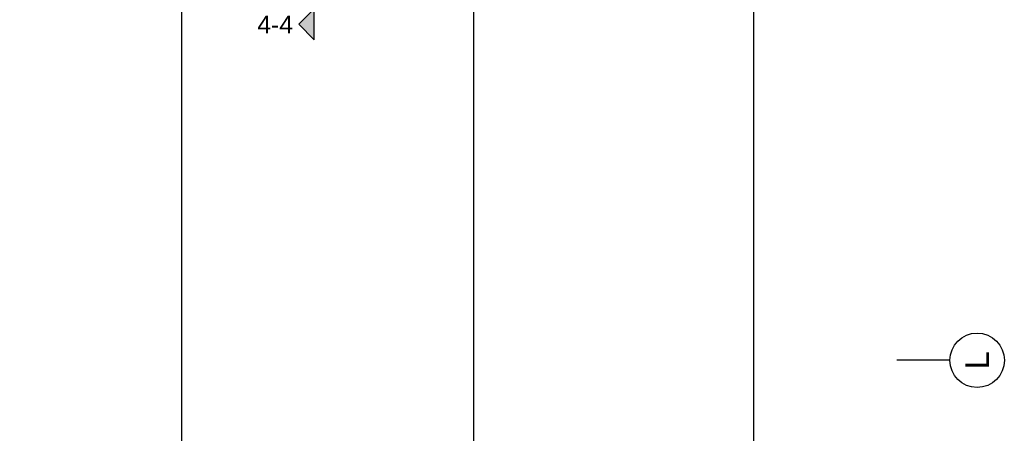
# Model space of a CAD drawing. Header units: millimetres. Extents: x -38031 to 110605, y -22066 to 88711.
# Tile 119 of 150: x 89776 to 102423, y 2562 to 7878. Entities that reach past the tile are written whole.
import ezdxf
from ezdxf.enums import TextEntityAlignment as Align

# ---------------------------------------------------------------- set-up
doc = ezdxf.new("R2010")
doc.units = ezdxf.units.MM
doc.header["$LTSCALE"] = 50
doc.linetypes.add('STYLE_06', pattern=[1.04164, 0.625, -0.20828, 0.06943, -0.13893])
for name, color, linetype in [('AB$1A---_ATTRIB050', 8, 'Continuous'), ('AL$1A---_ALGEMEEN', 8, 'Continuous'), ('AM$1A---_ARCERING', 8, 'Continuous'), ('Bouwkundig', 8, 'Continuous'), ('stramien', 1, 'Continuous')]:
    doc.layers.add(name, color=color, linetype=linetype)
doc.styles.add('Arial', font='ARIAL.TTF')
doc.styles.get("Standard").update_dxf_attribs({"font": 'iso.shx'})

# ---------------------------------------------------------------- blocks, each defined once
blk = doc.blocks.new('drsnd pijl')
at = {"layer": 'AM$1A---_ARCERING', "linetype": 'Continuous', "lineweight": 0}
blk.add_hatch(color=256, dxfattribs=at).paths.add_polyline_path([(1005, 442), (200, 442), (0, 242), (-200, 442), (200, 442)])
at = {"layer": 'AL$1A---_ALGEMEEN', "color": 0}
blk.add_lwpolyline([(1005, 442), (200, 442), (0, 242), (-200, 442), (200, 442)], dxfattribs=at)
at = {"layer": 'AL$1A---_ALGEMEEN', "color": 0, "style": 'Arial'}
blk.add_attdef('peil', text='', height=227, rotation=90, dxfattribs=at).set_placement((170, -290), align=Align.BOTTOM_LEFT)
at = {"layer": 'AL$1A---_ALGEMEEN', "color": 0, "flags": 1}
blk.add_attdef('onderdeel', (-200, -700), '', height=227, dxfattribs=at)
blk = doc.blocks.new('200254 W 210e 19-03-2008')
at = {"layer": 'stramien', "linetype": 'STYLE_06', "ltscale": 50}
for p, q in [((20871.95, 2703.35), (20871.95, 4240.03)), ((21018.85, 2703.35), (21018.85, 4240.03)), ((20946.95, 2737.41), (20946.95, 3316.41)), ((19007.75, 3085.95), (21069.72, 3085.95))]:
    blk.add_line(p, q, dxfattribs=at)
at = {"layer": 'stramien', "linetype": 'Continuous'}
blk.add_line((21069.14, 3085.95), (21055.64, 3085.95), dxfattribs=at)
blk.add_circle((21076.22, 3085.95), 7, dxfattribs=at)
at = {"layer": 'AL$1A---_ALGEMEEN'}
ref = blk.add_blockref('drsnd pijl', (20897.11, 3172.31), dxfattribs=dict(at, xscale=-0.02, yscale=0.02, zscale=0.02, rotation=270))
ref.add_attrib('peil', '4-4', dxfattribs={"layer": 'AB$1A---_ATTRIB050', "height": 4.546, "style": 'Arial'}).set_placement((20891.3, 3168.6), align=Align.BOTTOM_LEFT)
at = {"layer": 'stramien', "insert": (21076.22, 3085.95), "char_height": 6.061, "attachment_point": 5, "rotation": 90, "line_spacing_factor": 0.967741, "style": 'Arial'}
blk.add_mtext('{\\C256;\\lL}', dxfattribs=at)

msp = doc.modelspace()

# ---------------------------------------------------------------- block references
at = {"layer": 'Bouwkundig', "xscale": 50, "yscale": 50, "zscale": 50}
msp.add_blockref('200254 W 210e 19-03-2008', (-951737, -150797), dxfattribs=at)

doc.saveas('drawing.dxf')
